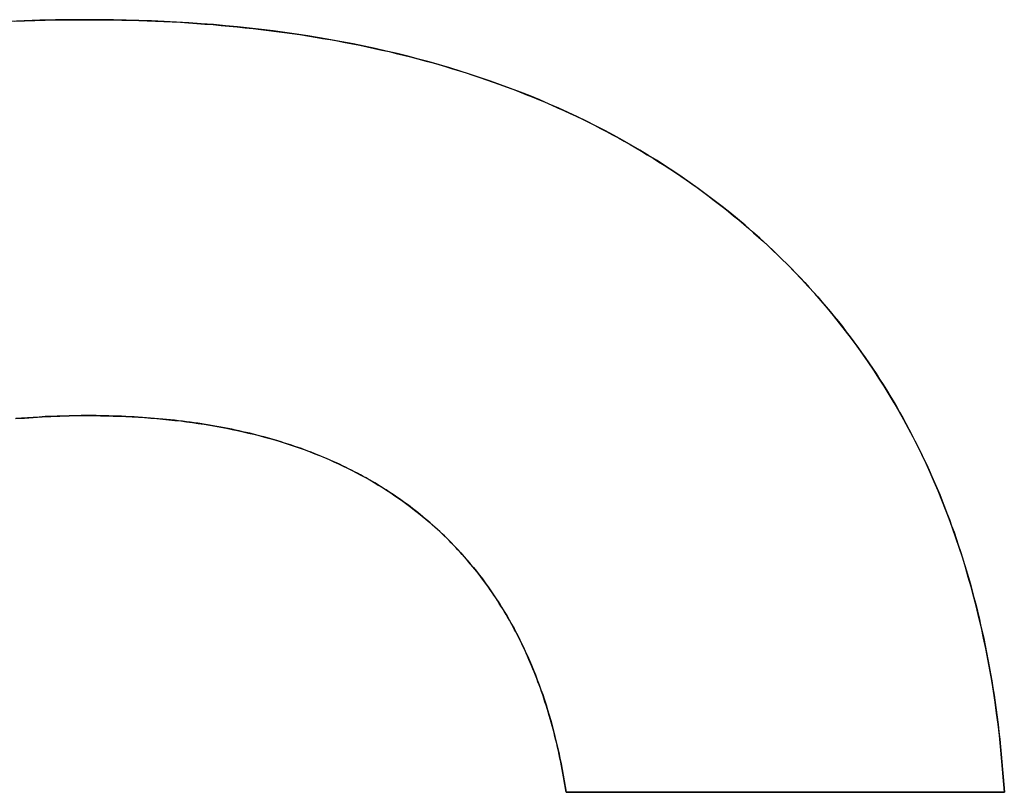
# Model space of a CAD drawing. Extents: x -3.81 to 3.81, y -1.89 to 1.9.
# Tile 145 of 149: x 0.83 to 0.94, y 1.45 to 1.54. Entities that reach past the tile are written whole.
import ezdxf

# ---------------------------------------------------------------- set-up
doc = ezdxf.new("R2010")
doc.units = 0
doc.layers.get('0').update_dxf_attribs({"linetype": 'CONTINUOUS'})

# ---------------------------------------------------------------- blocks, each defined once
blk = doc.blocks.new('*U1')
for p, q in [((0.83498, 1.49594, 4.21), (0.83498, 1.49594, 4.2098)), ((0.83498, 1.49594, 4.21), (0.83498, 1.49594, 4.2098)), ((0.93681, 1.45412, 4.21), (0.88814, 1.45412, 4.21)), ((0.88814, 1.45412, 4.21), (0.88814, 1.45412, 4.2098)), ((0.88814, 1.45412, 4.2098), (0.93681, 1.45412, 4.2098)), ((0.93681, 1.45412, 4.21), (0.93681, 1.45412, 4.2098))]:
    blk.add_line(p, q)
at = {"extrusion": (0, 1, 0)}
for p, q in [((0.93681, 1.45412, 4.21), (0.88814, 1.45412, 4.21)), ((0.88814, 1.45412, 4.21), (0.88814, 1.45412, 4.2098)), ((0.88814, 1.45412, 4.2098), (0.93681, 1.45412, 4.2098)), ((0.93681, 1.45412, 4.21), (0.93681, 1.45412, 4.2098))]:
    blk.add_line(p, q, dxfattribs=at)
for points in [[(0.82684, 1.53974, 4.21), (0.82799, 1.53979, 4.21), (0.82914, 1.53982, 4.21), (0.8303, 1.53986, 4.21), (0.83146, 1.53988, 4.21), (0.83263, 1.5399, 4.21), (0.8338, 1.53991, 4.21), (0.83498, 1.53991, 4.21)], [(0.82684, 1.53974, 4.21), (0.82799, 1.53979, 4.21), (0.82914, 1.53982, 4.21), (0.8303, 1.53986, 4.21), (0.83146, 1.53988, 4.21), (0.83263, 1.5399, 4.21), (0.8338, 1.53991, 4.21), (0.83498, 1.53991, 4.21)], [(0.83498, 1.53991, 4.2098), (0.83321, 1.53991, 4.2098), (0.83145, 1.53988, 4.2098), (0.8297, 1.53984, 4.2098), (0.82797, 1.53979, 4.2098), (0.82625, 1.53971, 4.2098)], [(0.83498, 1.53991, 4.2098), (0.83321, 1.53991, 4.2098), (0.83145, 1.53988, 4.2098), (0.8297, 1.53984, 4.2098), (0.82797, 1.53979, 4.2098), (0.82625, 1.53971, 4.2098)], [(0.83498, 1.53991, 4.21), (0.83594, 1.53991, 4.21), (0.8369, 1.5399, 4.21), (0.83785, 1.53989, 4.21), (0.8388, 1.53987, 4.21), (0.83974, 1.53985, 4.21), (0.84068, 1.53983, 4.21), (0.84161, 1.53979, 4.21), (0.84254, 1.53976, 4.21), (0.84347, 1.53971, 4.21), (0.84439, 1.53967, 4.21), (0.84531, 1.53962, 4.21), (0.84622, 1.53956, 4.21), (0.84713, 1.5395, 4.21), (0.84803, 1.53943, 4.21), (0.84893, 1.53936, 4.21), (0.84983, 1.53928, 4.21), (0.85072, 1.5392, 4.21), (0.85161, 1.53912, 4.21), (0.8525, 1.53902, 4.21), (0.85337, 1.53893, 4.21), (0.85425, 1.53883, 4.21), (0.85512, 1.53872, 4.21), (0.85599, 1.53861, 4.21), (0.85685, 1.53849, 4.21), (0.85771, 1.53837, 4.21), (0.85856, 1.53825, 4.21), (0.85941, 1.53812, 4.21), (0.86026, 1.53798, 4.21), (0.8611, 1.53784, 4.21), (0.86194, 1.5377, 4.21), (0.86277, 1.53755, 4.21), (0.8636, 1.53739, 4.21), (0.86442, 1.53723, 4.21), (0.86525, 1.53707, 4.21), (0.86606, 1.5369, 4.21), (0.86687, 1.53672, 4.21), (0.86768, 1.53654, 4.21), (0.86848, 1.53636, 4.21), (0.86928, 1.53617, 4.21), (0.87008, 1.53597, 4.21), (0.87087, 1.53577, 4.21), (0.87166, 1.53557, 4.21), (0.87244, 1.53536, 4.21), (0.87322, 1.53514, 4.21), (0.87399, 1.53492, 4.21), (0.87476, 1.5347, 4.21), (0.87553, 1.53447, 4.21), (0.87629, 1.53424, 4.21), (0.87704, 1.534, 4.21), (0.8778, 1.53375, 4.21), (0.87855, 1.5335, 4.21), (0.87929, 1.53325, 4.21), (0.88003, 1.53299, 4.21), (0.88077, 1.53273, 4.21), (0.8815, 1.53246, 4.21), (0.88223, 1.53219, 4.21), (0.88295, 1.53191, 4.21), (0.88367, 1.53162, 4.21), (0.88438, 1.53134, 4.21), (0.88509, 1.53104, 4.21), (0.8858, 1.53074, 4.21), (0.8865, 1.53044, 4.21), (0.8872, 1.53013, 4.21), (0.88789, 1.52982, 4.21), (0.88858, 1.5295, 4.21), (0.88927, 1.52918, 4.21), (0.88995, 1.52885, 4.21), (0.89063, 1.52852, 4.21), (0.8913, 1.52818, 4.21), (0.89197, 1.52784, 4.21), (0.89263, 1.52749, 4.21), (0.89329, 1.52714, 4.21), (0.89395, 1.52678, 4.21), (0.8946, 1.52642, 4.21), (0.89525, 1.52605, 4.21), (0.89589, 1.52568, 4.21), (0.89653, 1.5253, 4.21), (0.89716, 1.52492, 4.21), (0.8978, 1.52453, 4.21), (0.89842, 1.52414, 4.21), (0.89904, 1.52375, 4.21), (0.89966, 1.52334, 4.21), (0.90028, 1.52294, 4.21), (0.90088, 1.52253, 4.21), (0.90149, 1.52211, 4.21), (0.90209, 1.52169, 4.21), (0.90269, 1.52126, 4.21), (0.90328, 1.52083, 4.21), (0.90387, 1.52039, 4.21), (0.90445, 1.51995, 4.21), (0.90503, 1.51951, 4.21), (0.90561, 1.51906, 4.21), (0.90618, 1.5186, 4.21), (0.90675, 1.51814, 4.21), (0.90731, 1.51767, 4.21), (0.90787, 1.5172, 4.21), (0.90842, 1.51673, 4.21), (0.90897, 1.51625, 4.21), (0.90951, 1.51577, 4.21), (0.91005, 1.51528, 4.21), (0.91058, 1.51479, 4.21), (0.91111, 1.51429, 4.21), (0.91163, 1.5138, 4.21), (0.91215, 1.51329, 4.21), (0.91266, 1.51279, 4.21), (0.91316, 1.51227, 4.21), (0.91366, 1.51176, 4.21), (0.91416, 1.51124, 4.21), (0.91465, 1.51072, 4.21), (0.91513, 1.51019, 4.21), (0.91561, 1.50966, 4.21), (0.91609, 1.50912, 4.21), (0.91656, 1.50858, 4.21), (0.91702, 1.50804, 4.21), (0.91748, 1.50749, 4.21), (0.91793, 1.50694, 4.21), (0.91838, 1.50639, 4.21), (0.91882, 1.50583, 4.21), (0.91926, 1.50526, 4.21), (0.91969, 1.5047, 4.21), (0.92011, 1.50413, 4.21), (0.92053, 1.50355, 4.21), (0.92095, 1.50297, 4.21), (0.92136, 1.50239, 4.21), (0.92177, 1.5018, 4.21), (0.92217, 1.50121, 4.21), (0.92256, 1.50061, 4.21), (0.92295, 1.50001, 4.21), (0.92334, 1.49941, 4.21), (0.92371, 1.4988, 4.21), (0.92409, 1.49819, 4.21), (0.92446, 1.49757, 4.21), (0.92482, 1.49695, 4.21), (0.92517, 1.49633, 4.21), (0.92553, 1.4957, 4.21), (0.92588, 1.49507, 4.21), (0.92622, 1.49444, 4.21), (0.92655, 1.4938, 4.21), (0.92688, 1.49315, 4.21), (0.92721, 1.4925, 4.21), (0.92753, 1.49185, 4.21), (0.92785, 1.4912, 4.21), (0.92815, 1.49054, 4.21), (0.92846, 1.48987, 4.21), (0.92876, 1.4892, 4.21), (0.92905, 1.48853, 4.21), (0.92934, 1.48786, 4.21), (0.92963, 1.48718, 4.21), (0.9299, 1.48649, 4.21), (0.93018, 1.4858, 4.21), (0.93044, 1.48511, 4.21), (0.93071, 1.48441, 4.21), (0.93096, 1.48371, 4.21), (0.93122, 1.48301, 4.21), (0.93146, 1.4823, 4.21), (0.9317, 1.48159, 4.21), (0.93194, 1.48087, 4.21), (0.93217, 1.48015, 4.21), (0.93239, 1.47943, 4.21), (0.93261, 1.4787, 4.21), (0.93283, 1.47797, 4.21), (0.93304, 1.47723, 4.21), (0.93324, 1.47649, 4.21), (0.93344, 1.47574, 4.21), (0.93363, 1.475, 4.21), (0.93382, 1.47424, 4.21), (0.934, 1.47349, 4.21), (0.93418, 1.47273, 4.21), (0.93436, 1.47196, 4.21), (0.93452, 1.47119, 4.21), (0.93468, 1.47042, 4.21), (0.93484, 1.46964, 4.21), (0.93499, 1.46886, 4.21), (0.93514, 1.46808, 4.21), (0.93528, 1.46729, 4.21), (0.93541, 1.46649, 4.21), (0.93554, 1.4657, 4.21), (0.93567, 1.4649, 4.21), (0.93579, 1.46409, 4.21), (0.9359, 1.46328, 4.21), (0.93601, 1.46247, 4.21), (0.93611, 1.46165, 4.21), (0.93621, 1.46083, 4.21), (0.93631, 1.46001, 4.21), (0.93639, 1.45918, 4.21), (0.93647, 1.45834, 4.21), (0.93655, 1.45751, 4.21), (0.93662, 1.45666, 4.21), (0.93669, 1.45582, 4.21), (0.93675, 1.45497, 4.21), (0.93681, 1.45412, 4.21)], [(0.83498, 1.53991, 4.21), (0.83594, 1.53991, 4.21), (0.8369, 1.5399, 4.21), (0.83785, 1.53989, 4.21), (0.8388, 1.53987, 4.21), (0.83974, 1.53985, 4.21), (0.84068, 1.53983, 4.21), (0.84161, 1.53979, 4.21), (0.84254, 1.53976, 4.21), (0.84347, 1.53971, 4.21), (0.84439, 1.53967, 4.21), (0.84531, 1.53962, 4.21), (0.84622, 1.53956, 4.21), (0.84713, 1.5395, 4.21), (0.84803, 1.53943, 4.21), (0.84893, 1.53936, 4.21), (0.84983, 1.53928, 4.21), (0.85072, 1.5392, 4.21), (0.85161, 1.53912, 4.21), (0.8525, 1.53902, 4.21), (0.85337, 1.53893, 4.21), (0.85425, 1.53883, 4.21), (0.85512, 1.53872, 4.21), (0.85599, 1.53861, 4.21), (0.85685, 1.53849, 4.21), (0.85771, 1.53837, 4.21), (0.85856, 1.53825, 4.21), (0.85941, 1.53812, 4.21), (0.86026, 1.53798, 4.21), (0.8611, 1.53784, 4.21), (0.86194, 1.5377, 4.21), (0.86277, 1.53755, 4.21), (0.8636, 1.53739, 4.21), (0.86442, 1.53723, 4.21), (0.86525, 1.53707, 4.21), (0.86606, 1.5369, 4.21), (0.86687, 1.53672, 4.21), (0.86768, 1.53654, 4.21), (0.86848, 1.53636, 4.21), (0.86928, 1.53617, 4.21), (0.87008, 1.53597, 4.21), (0.87087, 1.53577, 4.21), (0.87166, 1.53557, 4.21), (0.87244, 1.53536, 4.21), (0.87322, 1.53514, 4.21), (0.87399, 1.53492, 4.21), (0.87476, 1.5347, 4.21), (0.87553, 1.53447, 4.21), (0.87629, 1.53424, 4.21), (0.87704, 1.534, 4.21), (0.8778, 1.53375, 4.21), (0.87855, 1.5335, 4.21), (0.87929, 1.53325, 4.21), (0.88003, 1.53299, 4.21), (0.88077, 1.53273, 4.21), (0.8815, 1.53246, 4.21), (0.88223, 1.53219, 4.21), (0.88295, 1.53191, 4.21), (0.88367, 1.53162, 4.21), (0.88438, 1.53134, 4.21), (0.88509, 1.53104, 4.21), (0.8858, 1.53074, 4.21), (0.8865, 1.53044, 4.21), (0.8872, 1.53013, 4.21), (0.88789, 1.52982, 4.21), (0.88858, 1.5295, 4.21), (0.88927, 1.52918, 4.21), (0.88995, 1.52885, 4.21), (0.89063, 1.52852, 4.21), (0.8913, 1.52818, 4.21), (0.89197, 1.52784, 4.21), (0.89263, 1.52749, 4.21), (0.89329, 1.52714, 4.21), (0.89395, 1.52678, 4.21), (0.8946, 1.52642, 4.21), (0.89525, 1.52605, 4.21), (0.89589, 1.52568, 4.21), (0.89653, 1.5253, 4.21), (0.89716, 1.52492, 4.21), (0.8978, 1.52453, 4.21), (0.89842, 1.52414, 4.21), (0.89904, 1.52375, 4.21), (0.89966, 1.52334, 4.21), (0.90028, 1.52294, 4.21), (0.90088, 1.52253, 4.21), (0.90149, 1.52211, 4.21), (0.90209, 1.52169, 4.21), (0.90269, 1.52126, 4.21), (0.90328, 1.52083, 4.21), (0.90387, 1.52039, 4.21), (0.90445, 1.51995, 4.21), (0.90503, 1.51951, 4.21), (0.90561, 1.51906, 4.21), (0.90618, 1.5186, 4.21), (0.90675, 1.51814, 4.21), (0.90731, 1.51767, 4.21), (0.90787, 1.5172, 4.21), (0.90842, 1.51673, 4.21), (0.90897, 1.51625, 4.21), (0.90951, 1.51577, 4.21), (0.91005, 1.51528, 4.21), (0.91058, 1.51479, 4.21), (0.91111, 1.51429, 4.21), (0.91163, 1.5138, 4.21), (0.91215, 1.51329, 4.21), (0.91266, 1.51279, 4.21), (0.91316, 1.51227, 4.21), (0.91366, 1.51176, 4.21), (0.91416, 1.51124, 4.21), (0.91465, 1.51072, 4.21), (0.91513, 1.51019, 4.21), (0.91561, 1.50966, 4.21), (0.91609, 1.50912, 4.21), (0.91656, 1.50858, 4.21), (0.91702, 1.50804, 4.21), (0.91748, 1.50749, 4.21), (0.91793, 1.50694, 4.21), (0.91838, 1.50639, 4.21), (0.91882, 1.50583, 4.21), (0.91926, 1.50526, 4.21), (0.91969, 1.5047, 4.21), (0.92011, 1.50413, 4.21), (0.92053, 1.50355, 4.21), (0.92095, 1.50297, 4.21), (0.92136, 1.50239, 4.21), (0.92177, 1.5018, 4.21), (0.92217, 1.50121, 4.21), (0.92256, 1.50061, 4.21), (0.92295, 1.50001, 4.21), (0.92334, 1.49941, 4.21), (0.92371, 1.4988, 4.21), (0.92409, 1.49819, 4.21), (0.92446, 1.49757, 4.21), (0.92482, 1.49695, 4.21), (0.92517, 1.49633, 4.21), (0.92553, 1.4957, 4.21), (0.92588, 1.49507, 4.21), (0.92622, 1.49444, 4.21), (0.92655, 1.4938, 4.21), (0.92688, 1.49315, 4.21), (0.92721, 1.4925, 4.21), (0.92753, 1.49185, 4.21), (0.92785, 1.4912, 4.21), (0.92815, 1.49054, 4.21), (0.92846, 1.48987, 4.21), (0.92876, 1.4892, 4.21), (0.92905, 1.48853, 4.21), (0.92934, 1.48786, 4.21), (0.92963, 1.48718, 4.21), (0.9299, 1.48649, 4.21), (0.93018, 1.4858, 4.21), (0.93044, 1.48511, 4.21), (0.93071, 1.48441, 4.21), (0.93096, 1.48371, 4.21), (0.93122, 1.48301, 4.21), (0.93146, 1.4823, 4.21), (0.9317, 1.48159, 4.21), (0.93194, 1.48087, 4.21), (0.93217, 1.48015, 4.21), (0.93239, 1.47943, 4.21), (0.93261, 1.4787, 4.21), (0.93283, 1.47797, 4.21), (0.93304, 1.47723, 4.21), (0.93324, 1.47649, 4.21), (0.93344, 1.47574, 4.21), (0.93363, 1.475, 4.21), (0.93382, 1.47424, 4.21), (0.934, 1.47349, 4.21), (0.93418, 1.47273, 4.21), (0.93436, 1.47196, 4.21), (0.93452, 1.47119, 4.21), (0.93468, 1.47042, 4.21), (0.93484, 1.46964, 4.21), (0.93499, 1.46886, 4.21), (0.93514, 1.46808, 4.21), (0.93528, 1.46729, 4.21), (0.93541, 1.46649, 4.21), (0.93554, 1.4657, 4.21), (0.93567, 1.4649, 4.21), (0.93579, 1.46409, 4.21), (0.9359, 1.46328, 4.21), (0.93601, 1.46247, 4.21), (0.93611, 1.46165, 4.21), (0.93621, 1.46083, 4.21), (0.93631, 1.46001, 4.21), (0.93639, 1.45918, 4.21), (0.93647, 1.45834, 4.21), (0.93655, 1.45751, 4.21), (0.93662, 1.45666, 4.21), (0.93669, 1.45582, 4.21), (0.93675, 1.45497, 4.21), (0.93681, 1.45412, 4.21)], [(0.93681, 1.45412, 4.2098), (0.93672, 1.4554, 4.2098), (0.93662, 1.45667, 4.2098), (0.93651, 1.45793, 4.2098), (0.93639, 1.45919, 4.2098), (0.93626, 1.46043, 4.2098), (0.93611, 1.46167, 4.2098), (0.93595, 1.4629, 4.2098), (0.93578, 1.46412, 4.2098), (0.9356, 1.46533, 4.2098), (0.93541, 1.46653, 4.2098), (0.9352, 1.46772, 4.2098), (0.93498, 1.4689, 4.2098), (0.93476, 1.47007, 4.2098), (0.93451, 1.47123, 4.2098), (0.93426, 1.47239, 4.2098), (0.93399, 1.47353, 4.2098), (0.93372, 1.47467, 4.2098), (0.93343, 1.4758, 4.2098), (0.93312, 1.47692, 4.2098), (0.93281, 1.47802, 4.2098), (0.93249, 1.47912, 4.2098), (0.93215, 1.48021, 4.2098), (0.9318, 1.4813, 4.2098), (0.93144, 1.48237, 4.2098), (0.93107, 1.48343, 4.2098), (0.93068, 1.48449, 4.2098), (0.93028, 1.48553, 4.2098), (0.92987, 1.48657, 4.2098), (0.92945, 1.48759, 4.2098), (0.92902, 1.48861, 4.2098), (0.92857, 1.48962, 4.2098), (0.92812, 1.49062, 4.2098), (0.92765, 1.49161, 4.2098), (0.92717, 1.49259, 4.2098), (0.92667, 1.49356, 4.2098), (0.92617, 1.49453, 4.2098), (0.92565, 1.49548, 4.2098), (0.92512, 1.49642, 4.2098), (0.92458, 1.49736, 4.2098), (0.92403, 1.49829, 4.2098), (0.92346, 1.4992, 4.2098), (0.92289, 1.50011, 4.2098), (0.9223, 1.50101, 4.2098), (0.9217, 1.5019, 4.2098), (0.92108, 1.50278, 4.2098), (0.92046, 1.50366, 4.2098), (0.91982, 1.50452, 4.2098), (0.91917, 1.50537, 4.2098), (0.91851, 1.50622, 4.2098), (0.91784, 1.50705, 4.2098), (0.91716, 1.50788, 4.2098), (0.91646, 1.5087, 4.2098), (0.91575, 1.5095, 4.2098), (0.91503, 1.5103, 4.2098), (0.9143, 1.51109, 4.2098), (0.91355, 1.51187, 4.2098), (0.9128, 1.51264, 4.2098), (0.91203, 1.51341, 4.2098), (0.91125, 1.51416, 4.2098), (0.91046, 1.51491, 4.2098), (0.90965, 1.51564, 4.2098), (0.90883, 1.51637, 4.2098), (0.90801, 1.51708, 4.2098), (0.90717, 1.51779, 4.2098), (0.90632, 1.51849, 4.2098), (0.90546, 1.51917, 4.2098), (0.90459, 1.51985, 4.2098), (0.90371, 1.52051, 4.2098), (0.90282, 1.52116, 4.2098), (0.90192, 1.5218, 4.2098), (0.90102, 1.52243, 4.2098), (0.9001, 1.52305, 4.2098), (0.89917, 1.52366, 4.2098), (0.89824, 1.52426, 4.2098), (0.89729, 1.52484, 4.2098), (0.89634, 1.52542, 4.2098), (0.89538, 1.52598, 4.2098), (0.8944, 1.52653, 4.2098), (0.89342, 1.52707, 4.2098), (0.89243, 1.5276, 4.2098), (0.89142, 1.52812, 4.2098), (0.89041, 1.52863, 4.2098), (0.88939, 1.52912, 4.2098), (0.88836, 1.52961, 4.2098), (0.88732, 1.53008, 4.2098), (0.88627, 1.53054, 4.2098), (0.88521, 1.531, 4.2098), (0.88414, 1.53144, 4.2098), (0.88306, 1.53187, 4.2098), (0.88197, 1.53228, 4.2098), (0.88087, 1.53269, 4.2098), (0.87976, 1.53309, 4.2098), (0.87865, 1.53347, 4.2098), (0.87752, 1.53384, 4.2098), (0.87638, 1.53421, 4.2098), (0.87524, 1.53456, 4.2098), (0.87408, 1.5349, 4.2098), (0.87292, 1.53523, 4.2098), (0.87174, 1.53554, 4.2098), (0.87056, 1.53585, 4.2098), (0.86937, 1.53615, 4.2098), (0.86816, 1.53643, 4.2098), (0.86695, 1.5367, 4.2098), (0.86573, 1.53697, 4.2098), (0.8645, 1.53722, 4.2098), (0.86325, 1.53746, 4.2098), (0.862, 1.53768, 4.2098), (0.86074, 1.5379, 4.2098), (0.85947, 1.53811, 4.2098), (0.85819, 1.5383, 4.2098), (0.85691, 1.53849, 4.2098), (0.85561, 1.53866, 4.2098), (0.8543, 1.53882, 4.2098), (0.85298, 1.53897, 4.2098), (0.85165, 1.53911, 4.2098), (0.85032, 1.53924, 4.2098), (0.84897, 1.53936, 4.2098), (0.84762, 1.53946, 4.2098), (0.84625, 1.53956, 4.2098), (0.84488, 1.53964, 4.2098), (0.84349, 1.53971, 4.2098), (0.8421, 1.53977, 4.2098), (0.84069, 1.53982, 4.2098), (0.83928, 1.53986, 4.2098), (0.83786, 1.53989, 4.2098), (0.83642, 1.53991, 4.2098), (0.83498, 1.53991, 4.2098)], [(0.93681, 1.45412, 4.2098), (0.93672, 1.4554, 4.2098), (0.93662, 1.45667, 4.2098), (0.93651, 1.45793, 4.2098), (0.93639, 1.45919, 4.2098), (0.93626, 1.46043, 4.2098), (0.93611, 1.46167, 4.2098), (0.93595, 1.4629, 4.2098), (0.93578, 1.46412, 4.2098), (0.9356, 1.46533, 4.2098), (0.93541, 1.46653, 4.2098), (0.9352, 1.46772, 4.2098), (0.93498, 1.4689, 4.2098), (0.93476, 1.47007, 4.2098), (0.93451, 1.47123, 4.2098), (0.93426, 1.47239, 4.2098), (0.93399, 1.47353, 4.2098), (0.93372, 1.47467, 4.2098), (0.93343, 1.4758, 4.2098), (0.93312, 1.47692, 4.2098), (0.93281, 1.47802, 4.2098), (0.93249, 1.47912, 4.2098), (0.93215, 1.48021, 4.2098), (0.9318, 1.4813, 4.2098), (0.93144, 1.48237, 4.2098), (0.93107, 1.48343, 4.2098), (0.93068, 1.48449, 4.2098), (0.93028, 1.48553, 4.2098), (0.92987, 1.48657, 4.2098), (0.92945, 1.48759, 4.2098), (0.92902, 1.48861, 4.2098), (0.92857, 1.48962, 4.2098), (0.92812, 1.49062, 4.2098), (0.92765, 1.49161, 4.2098), (0.92717, 1.49259, 4.2098), (0.92667, 1.49356, 4.2098), (0.92617, 1.49453, 4.2098), (0.92565, 1.49548, 4.2098), (0.92512, 1.49642, 4.2098), (0.92458, 1.49736, 4.2098), (0.92403, 1.49829, 4.2098), (0.92346, 1.4992, 4.2098), (0.92289, 1.50011, 4.2098), (0.9223, 1.50101, 4.2098), (0.9217, 1.5019, 4.2098), (0.92108, 1.50278, 4.2098), (0.92046, 1.50366, 4.2098), (0.91982, 1.50452, 4.2098), (0.91917, 1.50537, 4.2098), (0.91851, 1.50622, 4.2098), (0.91784, 1.50705, 4.2098), (0.91716, 1.50788, 4.2098), (0.91646, 1.5087, 4.2098), (0.91575, 1.5095, 4.2098), (0.91503, 1.5103, 4.2098), (0.9143, 1.51109, 4.2098), (0.91355, 1.51187, 4.2098), (0.9128, 1.51264, 4.2098), (0.91203, 1.51341, 4.2098), (0.91125, 1.51416, 4.2098), (0.91046, 1.51491, 4.2098), (0.90965, 1.51564, 4.2098), (0.90883, 1.51637, 4.2098), (0.90801, 1.51708, 4.2098), (0.90717, 1.51779, 4.2098), (0.90632, 1.51849, 4.2098), (0.90546, 1.51917, 4.2098), (0.90459, 1.51985, 4.2098), (0.90371, 1.52051, 4.2098), (0.90282, 1.52116, 4.2098), (0.90192, 1.5218, 4.2098), (0.90102, 1.52243, 4.2098), (0.9001, 1.52305, 4.2098), (0.89917, 1.52366, 4.2098), (0.89824, 1.52426, 4.2098), (0.89729, 1.52484, 4.2098), (0.89634, 1.52542, 4.2098), (0.89538, 1.52598, 4.2098), (0.8944, 1.52653, 4.2098), (0.89342, 1.52707, 4.2098), (0.89243, 1.5276, 4.2098), (0.89142, 1.52812, 4.2098), (0.89041, 1.52863, 4.2098), (0.88939, 1.52912, 4.2098), (0.88836, 1.52961, 4.2098), (0.88732, 1.53008, 4.2098), (0.88627, 1.53054, 4.2098), (0.88521, 1.531, 4.2098), (0.88414, 1.53144, 4.2098), (0.88306, 1.53187, 4.2098), (0.88197, 1.53228, 4.2098), (0.88087, 1.53269, 4.2098), (0.87976, 1.53309, 4.2098), (0.87865, 1.53347, 4.2098), (0.87752, 1.53384, 4.2098), (0.87638, 1.53421, 4.2098), (0.87524, 1.53456, 4.2098), (0.87408, 1.5349, 4.2098), (0.87292, 1.53523, 4.2098), (0.87174, 1.53554, 4.2098), (0.87056, 1.53585, 4.2098), (0.86937, 1.53615, 4.2098), (0.86816, 1.53643, 4.2098), (0.86695, 1.5367, 4.2098), (0.86573, 1.53697, 4.2098), (0.8645, 1.53722, 4.2098), (0.86325, 1.53746, 4.2098), (0.862, 1.53768, 4.2098), (0.86074, 1.5379, 4.2098), (0.85947, 1.53811, 4.2098), (0.85819, 1.5383, 4.2098), (0.85691, 1.53849, 4.2098), (0.85561, 1.53866, 4.2098), (0.8543, 1.53882, 4.2098), (0.85298, 1.53897, 4.2098), (0.85165, 1.53911, 4.2098), (0.85032, 1.53924, 4.2098), (0.84897, 1.53936, 4.2098), (0.84762, 1.53946, 4.2098), (0.84625, 1.53956, 4.2098), (0.84488, 1.53964, 4.2098), (0.84349, 1.53971, 4.2098), (0.8421, 1.53977, 4.2098), (0.84069, 1.53982, 4.2098), (0.83928, 1.53986, 4.2098), (0.83786, 1.53989, 4.2098), (0.83642, 1.53991, 4.2098), (0.83498, 1.53991, 4.2098)], [(0.83498, 1.49594, 4.21), (0.8343, 1.49594, 4.21), (0.83362, 1.49593, 4.21), (0.83295, 1.49592, 4.21), (0.83228, 1.4959, 4.21), (0.83161, 1.49588, 4.21), (0.83094, 1.49586, 4.21), (0.83028, 1.49583, 4.21), (0.82962, 1.49579, 4.21), (0.82897, 1.49575, 4.21), (0.82832, 1.49571, 4.21), (0.82767, 1.49566, 4.21), (0.82703, 1.49561, 4.21)], [(0.83498, 1.49594, 4.21), (0.8343, 1.49594, 4.21), (0.83362, 1.49593, 4.21), (0.83295, 1.49592, 4.21), (0.83228, 1.4959, 4.21), (0.83161, 1.49588, 4.21), (0.83094, 1.49586, 4.21), (0.83028, 1.49583, 4.21), (0.82962, 1.49579, 4.21), (0.82897, 1.49575, 4.21), (0.82832, 1.49571, 4.21), (0.82767, 1.49566, 4.21), (0.82703, 1.49561, 4.21)], [(0.82701, 1.49561, 4.2098), (0.82798, 1.49568, 4.2098), (0.82895, 1.49575, 4.2098), (0.82994, 1.49581, 4.2098), (0.83093, 1.49586, 4.2098), (0.83193, 1.49589, 4.2098), (0.83294, 1.49592, 4.2098), (0.83396, 1.49594, 4.2098), (0.83498, 1.49594, 4.2098)], [(0.82701, 1.49561, 4.2098), (0.82798, 1.49568, 4.2098), (0.82895, 1.49575, 4.2098), (0.82994, 1.49581, 4.2098), (0.83093, 1.49586, 4.2098), (0.83193, 1.49589, 4.2098), (0.83294, 1.49592, 4.2098), (0.83396, 1.49594, 4.2098), (0.83498, 1.49594, 4.2098)], [(0.88814, 1.45412, 4.21), (0.88808, 1.45454, 4.21), (0.88801, 1.45497, 4.21), (0.88794, 1.4554, 4.21), (0.88786, 1.45582, 4.21), (0.88779, 1.45624, 4.21), (0.88771, 1.45666, 4.21), (0.88763, 1.45707, 4.21), (0.88755, 1.45748, 4.21), (0.88746, 1.4579, 4.21), (0.88737, 1.45831, 4.21), (0.88728, 1.45871, 4.21), (0.88719, 1.45912, 4.21), (0.8871, 1.45952, 4.21), (0.887, 1.45992, 4.21), (0.8869, 1.46032, 4.21), (0.8868, 1.46072, 4.21), (0.8867, 1.46111, 4.21), (0.8866, 1.4615, 4.21), (0.88649, 1.46189, 4.21), (0.88638, 1.46228, 4.21), (0.88627, 1.46266, 4.21), (0.88615, 1.46305, 4.21), (0.88604, 1.46343, 4.21), (0.88592, 1.46381, 4.21), (0.88579, 1.46418, 4.21), (0.88567, 1.46456, 4.21), (0.88555, 1.46493, 4.21), (0.88542, 1.4653, 4.21), (0.88529, 1.46567, 4.21), (0.88516, 1.46604, 4.21), (0.88502, 1.4664, 4.21), (0.88488, 1.46676, 4.21), (0.88474, 1.46712, 4.21), (0.8846, 1.46748, 4.21), (0.88446, 1.46783, 4.21), (0.88431, 1.46819, 4.21), (0.88416, 1.46854, 4.21), (0.88401, 1.46888, 4.21), (0.88386, 1.46923, 4.21), (0.88371, 1.46958, 4.21), (0.88355, 1.46992, 4.21), (0.88339, 1.47026, 4.21), (0.88323, 1.47059, 4.21), (0.88306, 1.47093, 4.21), (0.88289, 1.47126, 4.21), (0.88273, 1.4716, 4.21), (0.88255, 1.47192, 4.21), (0.88238, 1.47225, 4.21), (0.88221, 1.47258, 4.21), (0.88203, 1.4729, 4.21), (0.88185, 1.47322, 4.21), (0.88167, 1.47354, 4.21), (0.88148, 1.47385, 4.21), (0.88129, 1.47417, 4.21), (0.88111, 1.47448, 4.21), (0.88091, 1.47479, 4.21), (0.88072, 1.4751, 4.21), (0.88052, 1.4754, 4.21), (0.88033, 1.47571, 4.21), (0.88012, 1.47601, 4.21), (0.87992, 1.4763, 4.21), (0.87972, 1.4766, 4.21), (0.87951, 1.4769, 4.21), (0.8793, 1.47719, 4.21), (0.87909, 1.47748, 4.21), (0.87887, 1.47777, 4.21), (0.87866, 1.47805, 4.21), (0.87844, 1.47834, 4.21), (0.87822, 1.47862, 4.21), (0.87799, 1.4789, 4.21), (0.87777, 1.47917, 4.21), (0.87754, 1.47945, 4.21), (0.87731, 1.47972, 4.21), (0.87708, 1.47999, 4.21), (0.87684, 1.48026, 4.21), (0.8766, 1.48053, 4.21), (0.87637, 1.48079, 4.21), (0.87612, 1.48105, 4.21), (0.87588, 1.48131, 4.21), (0.87563, 1.48157, 4.21), (0.87539, 1.48183, 4.21), (0.87514, 1.48208, 4.21), (0.87488, 1.48233, 4.21), (0.87463, 1.48258, 4.21), (0.87437, 1.48283, 4.21), (0.87411, 1.48307, 4.21), (0.87385, 1.48331, 4.21), (0.87358, 1.48355, 4.21), (0.87332, 1.48379, 4.21), (0.87305, 1.48403, 4.21), (0.87278, 1.48426, 4.21), (0.8725, 1.48449, 4.21), (0.87223, 1.48472, 4.21), (0.87195, 1.48495, 4.21), (0.87167, 1.48518, 4.21), (0.87139, 1.4854, 4.21), (0.8711, 1.48562, 4.21), (0.87082, 1.48584, 4.21), (0.87053, 1.48606, 4.21), (0.87024, 1.48627, 4.21), (0.86994, 1.48648, 4.21), (0.86965, 1.48669, 4.21), (0.86935, 1.4869, 4.21), (0.86905, 1.4871, 4.21), (0.86875, 1.4873, 4.21), (0.86845, 1.4875, 4.21), (0.86814, 1.4877, 4.21), (0.86784, 1.48789, 4.21), (0.86753, 1.48809, 4.21), (0.86721, 1.48828, 4.21), (0.8669, 1.48847, 4.21), (0.86658, 1.48865, 4.21), (0.86627, 1.48883, 4.21), (0.86595, 1.48902, 4.21), (0.86562, 1.48919, 4.21), (0.8653, 1.48937, 4.21), (0.86497, 1.48954, 4.21), (0.86464, 1.48972, 4.21), (0.86431, 1.48989, 4.21), (0.86398, 1.49005, 4.21), (0.86365, 1.49022, 4.21), (0.86331, 1.49038, 4.21), (0.86297, 1.49054, 4.21), (0.86263, 1.4907, 4.21), (0.86228, 1.49085, 4.21), (0.86194, 1.49101, 4.21), (0.86159, 1.49116, 4.21), (0.86124, 1.4913, 4.21), (0.86089, 1.49145, 4.21), (0.86054, 1.49159, 4.21), (0.86018, 1.49174, 4.21), (0.85982, 1.49187, 4.21), (0.85946, 1.49201, 4.21), (0.8591, 1.49215, 4.21), (0.85874, 1.49228, 4.21), (0.85837, 1.49241, 4.21), (0.858, 1.49253, 4.21), (0.85763, 1.49266, 4.21), (0.85726, 1.49278, 4.21), (0.85688, 1.4929, 4.21), (0.85651, 1.49302, 4.21), (0.85613, 1.49314, 4.21), (0.85575, 1.49325, 4.21), (0.85536, 1.49336, 4.21), (0.85498, 1.49347, 4.21), (0.85459, 1.49358, 4.21), (0.8542, 1.49368, 4.21), (0.85381, 1.49378, 4.21), (0.85342, 1.49388, 4.21), (0.85302, 1.49398, 4.21), (0.85262, 1.49407, 4.21), (0.85222, 1.49416, 4.21), (0.85182, 1.49425, 4.21), (0.85142, 1.49434, 4.21), (0.85101, 1.49443, 4.21), (0.8506, 1.49451, 4.21), (0.85019, 1.49459, 4.21), (0.84978, 1.49467, 4.21), (0.84936, 1.49474, 4.21), (0.84895, 1.49482, 4.21), (0.84853, 1.49489, 4.21), (0.84811, 1.49496, 4.21), (0.84768, 1.49502, 4.21), (0.84726, 1.49509, 4.21), (0.84683, 1.49515, 4.21), (0.8464, 1.49521, 4.21), (0.84597, 1.49527, 4.21), (0.84554, 1.49532, 4.21), (0.8451, 1.49537, 4.21), (0.84466, 1.49543, 4.21), (0.84422, 1.49547, 4.21), (0.84378, 1.49552, 4.21), (0.84334, 1.49556, 4.21), (0.84289, 1.4956, 4.21), (0.84244, 1.49564, 4.21), (0.84199, 1.49568, 4.21), (0.84154, 1.49571, 4.21), (0.84108, 1.49574, 4.21), (0.84063, 1.49577, 4.21), (0.84017, 1.4958, 4.21), (0.83971, 1.49582, 4.21), (0.83924, 1.49585, 4.21), (0.83878, 1.49587, 4.21), (0.83831, 1.49588, 4.21), (0.83784, 1.4959, 4.21), (0.83737, 1.49591, 4.21), (0.8369, 1.49592, 4.21), (0.83642, 1.49593, 4.21), (0.83594, 1.49594, 4.21), (0.83547, 1.49594, 4.21), (0.83498, 1.49594, 4.21)], [(0.88814, 1.45412, 4.21), (0.88808, 1.45454, 4.21), (0.88801, 1.45497, 4.21), (0.88794, 1.4554, 4.21), (0.88786, 1.45582, 4.21), (0.88779, 1.45624, 4.21), (0.88771, 1.45666, 4.21), (0.88763, 1.45707, 4.21), (0.88755, 1.45748, 4.21), (0.88746, 1.4579, 4.21), (0.88737, 1.45831, 4.21), (0.88728, 1.45871, 4.21), (0.88719, 1.45912, 4.21), (0.8871, 1.45952, 4.21), (0.887, 1.45992, 4.21), (0.8869, 1.46032, 4.21), (0.8868, 1.46072, 4.21), (0.8867, 1.46111, 4.21), (0.8866, 1.4615, 4.21), (0.88649, 1.46189, 4.21), (0.88638, 1.46228, 4.21), (0.88627, 1.46266, 4.21), (0.88615, 1.46305, 4.21), (0.88604, 1.46343, 4.21), (0.88592, 1.46381, 4.21), (0.88579, 1.46418, 4.21), (0.88567, 1.46456, 4.21), (0.88555, 1.46493, 4.21), (0.88542, 1.4653, 4.21), (0.88529, 1.46567, 4.21), (0.88516, 1.46604, 4.21), (0.88502, 1.4664, 4.21), (0.88488, 1.46676, 4.21), (0.88474, 1.46712, 4.21), (0.8846, 1.46748, 4.21), (0.88446, 1.46783, 4.21), (0.88431, 1.46819, 4.21), (0.88416, 1.46854, 4.21), (0.88401, 1.46888, 4.21), (0.88386, 1.46923, 4.21), (0.88371, 1.46958, 4.21), (0.88355, 1.46992, 4.21), (0.88339, 1.47026, 4.21), (0.88323, 1.47059, 4.21), (0.88306, 1.47093, 4.21), (0.88289, 1.47126, 4.21), (0.88273, 1.4716, 4.21), (0.88255, 1.47192, 4.21), (0.88238, 1.47225, 4.21), (0.88221, 1.47258, 4.21), (0.88203, 1.4729, 4.21), (0.88185, 1.47322, 4.21), (0.88167, 1.47354, 4.21), (0.88148, 1.47385, 4.21), (0.88129, 1.47417, 4.21), (0.88111, 1.47448, 4.21), (0.88091, 1.47479, 4.21), (0.88072, 1.4751, 4.21), (0.88052, 1.4754, 4.21), (0.88033, 1.47571, 4.21), (0.88012, 1.47601, 4.21), (0.87992, 1.4763, 4.21), (0.87972, 1.4766, 4.21), (0.87951, 1.4769, 4.21), (0.8793, 1.47719, 4.21), (0.87909, 1.47748, 4.21), (0.87887, 1.47777, 4.21), (0.87866, 1.47805, 4.21), (0.87844, 1.47834, 4.21), (0.87822, 1.47862, 4.21), (0.87799, 1.4789, 4.21), (0.87777, 1.47917, 4.21), (0.87754, 1.47945, 4.21), (0.87731, 1.47972, 4.21), (0.87708, 1.47999, 4.21), (0.87684, 1.48026, 4.21), (0.8766, 1.48053, 4.21), (0.87637, 1.48079, 4.21), (0.87612, 1.48105, 4.21), (0.87588, 1.48131, 4.21), (0.87563, 1.48157, 4.21), (0.87539, 1.48183, 4.21), (0.87514, 1.48208, 4.21), (0.87488, 1.48233, 4.21), (0.87463, 1.48258, 4.21), (0.87437, 1.48283, 4.21), (0.87411, 1.48307, 4.21), (0.87385, 1.48331, 4.21), (0.87358, 1.48355, 4.21), (0.87332, 1.48379, 4.21), (0.87305, 1.48403, 4.21), (0.87278, 1.48426, 4.21), (0.8725, 1.48449, 4.21), (0.87223, 1.48472, 4.21), (0.87195, 1.48495, 4.21), (0.87167, 1.48518, 4.21), (0.87139, 1.4854, 4.21), (0.8711, 1.48562, 4.21), (0.87082, 1.48584, 4.21), (0.87053, 1.48606, 4.21), (0.87024, 1.48627, 4.21), (0.86994, 1.48648, 4.21), (0.86965, 1.48669, 4.21), (0.86935, 1.4869, 4.21), (0.86905, 1.4871, 4.21), (0.86875, 1.4873, 4.21), (0.86845, 1.4875, 4.21), (0.86814, 1.4877, 4.21), (0.86784, 1.48789, 4.21), (0.86753, 1.48809, 4.21), (0.86721, 1.48828, 4.21), (0.8669, 1.48847, 4.21), (0.86658, 1.48865, 4.21), (0.86627, 1.48883, 4.21), (0.86595, 1.48902, 4.21), (0.86562, 1.48919, 4.21), (0.8653, 1.48937, 4.21), (0.86497, 1.48954, 4.21), (0.86464, 1.48972, 4.21), (0.86431, 1.48989, 4.21), (0.86398, 1.49005, 4.21), (0.86365, 1.49022, 4.21), (0.86331, 1.49038, 4.21), (0.86297, 1.49054, 4.21), (0.86263, 1.4907, 4.21), (0.86228, 1.49085, 4.21), (0.86194, 1.49101, 4.21), (0.86159, 1.49116, 4.21), (0.86124, 1.4913, 4.21), (0.86089, 1.49145, 4.21), (0.86054, 1.49159, 4.21), (0.86018, 1.49174, 4.21), (0.85982, 1.49187, 4.21), (0.85946, 1.49201, 4.21), (0.8591, 1.49215, 4.21), (0.85874, 1.49228, 4.21), (0.85837, 1.49241, 4.21), (0.858, 1.49253, 4.21), (0.85763, 1.49266, 4.21), (0.85726, 1.49278, 4.21), (0.85688, 1.4929, 4.21), (0.85651, 1.49302, 4.21), (0.85613, 1.49314, 4.21), (0.85575, 1.49325, 4.21), (0.85536, 1.49336, 4.21), (0.85498, 1.49347, 4.21), (0.85459, 1.49358, 4.21), (0.8542, 1.49368, 4.21), (0.85381, 1.49378, 4.21), (0.85342, 1.49388, 4.21), (0.85302, 1.49398, 4.21), (0.85262, 1.49407, 4.21), (0.85222, 1.49416, 4.21), (0.85182, 1.49425, 4.21), (0.85142, 1.49434, 4.21), (0.85101, 1.49443, 4.21), (0.8506, 1.49451, 4.21), (0.85019, 1.49459, 4.21), (0.84978, 1.49467, 4.21), (0.84936, 1.49474, 4.21), (0.84895, 1.49482, 4.21), (0.84853, 1.49489, 4.21), (0.84811, 1.49496, 4.21), (0.84768, 1.49502, 4.21), (0.84726, 1.49509, 4.21), (0.84683, 1.49515, 4.21), (0.8464, 1.49521, 4.21), (0.84597, 1.49527, 4.21), (0.84554, 1.49532, 4.21), (0.8451, 1.49537, 4.21), (0.84466, 1.49543, 4.21), (0.84422, 1.49547, 4.21), (0.84378, 1.49552, 4.21), (0.84334, 1.49556, 4.21), (0.84289, 1.4956, 4.21), (0.84244, 1.49564, 4.21), (0.84199, 1.49568, 4.21), (0.84154, 1.49571, 4.21), (0.84108, 1.49574, 4.21), (0.84063, 1.49577, 4.21), (0.84017, 1.4958, 4.21), (0.83971, 1.49582, 4.21), (0.83924, 1.49585, 4.21), (0.83878, 1.49587, 4.21), (0.83831, 1.49588, 4.21), (0.83784, 1.4959, 4.21), (0.83737, 1.49591, 4.21), (0.8369, 1.49592, 4.21), (0.83642, 1.49593, 4.21), (0.83594, 1.49594, 4.21), (0.83547, 1.49594, 4.21), (0.83498, 1.49594, 4.21)], [(0.83498, 1.49594, 4.2098), (0.83571, 1.49594, 4.2098), (0.83643, 1.49593, 4.2098), (0.83714, 1.49592, 4.2098), (0.83785, 1.4959, 4.2098), (0.83856, 1.49587, 4.2098), (0.83925, 1.49585, 4.2098), (0.83995, 1.49581, 4.2098), (0.84064, 1.49577, 4.2098), (0.84133, 1.49573, 4.2098), (0.84201, 1.49568, 4.2098), (0.84269, 1.49562, 4.2098), (0.84336, 1.49556, 4.2098), (0.84402, 1.49549, 4.2098), (0.84469, 1.49542, 4.2098), (0.84534, 1.49535, 4.2098), (0.846, 1.49526, 4.2098), (0.84664, 1.49518, 4.2098), (0.84729, 1.49508, 4.2098), (0.84793, 1.49499, 4.2098), (0.84856, 1.49488, 4.2098), (0.84919, 1.49478, 4.2098), (0.84981, 1.49466, 4.2098), (0.85043, 1.49454, 4.2098), (0.85105, 1.49442, 4.2098), (0.85166, 1.49429, 4.2098), (0.85226, 1.49415, 4.2098), (0.85286, 1.49401, 4.2098), (0.85346, 1.49387, 4.2098), (0.85405, 1.49372, 4.2098), (0.85464, 1.49356, 4.2098), (0.85522, 1.4934, 4.2098), (0.85579, 1.49324, 4.2098), (0.85637, 1.49306, 4.2098), (0.85693, 1.49289, 4.2098), (0.8575, 1.4927, 4.2098), (0.85805, 1.49252, 4.2098), (0.85861, 1.49232, 4.2098), (0.85916, 1.49213, 4.2098), (0.8597, 1.49192, 4.2098), (0.86024, 1.49171, 4.2098), (0.86077, 1.4915, 4.2098), (0.8613, 1.49128, 4.2098), (0.86182, 1.49106, 4.2098), (0.86234, 1.49083, 4.2098), (0.86286, 1.49059, 4.2098), (0.86337, 1.49035, 4.2098), (0.86387, 1.4901, 4.2098), (0.86438, 1.48985, 4.2098), (0.86487, 1.4896, 4.2098), (0.86536, 1.48934, 4.2098), (0.86585, 1.48907, 4.2098), (0.86633, 1.4888, 4.2098), (0.86681, 1.48852, 4.2098), (0.86728, 1.48824, 4.2098), (0.86775, 1.48795, 4.2098), (0.86821, 1.48766, 4.2098), (0.86867, 1.48736, 4.2098), (0.86912, 1.48705, 4.2098), (0.86957, 1.48674, 4.2098), (0.87001, 1.48643, 4.2098), (0.87045, 1.48611, 4.2098), (0.87089, 1.48579, 4.2098), (0.87132, 1.48546, 4.2098), (0.87174, 1.48512, 4.2098), (0.87216, 1.48478, 4.2098), (0.87258, 1.48443, 4.2098), (0.87299, 1.48408, 4.2098), (0.87339, 1.48373, 4.2098), (0.87379, 1.48337, 4.2098), (0.87418, 1.483, 4.2098), (0.87457, 1.48263, 4.2098), (0.87496, 1.48226, 4.2098), (0.87533, 1.48188, 4.2098), (0.87571, 1.4815, 4.2098), (0.87608, 1.48111, 4.2098), (0.87644, 1.48071, 4.2098), (0.8768, 1.48031, 4.2098), (0.87715, 1.47991, 4.2098), (0.8775, 1.4795, 4.2098), (0.87784, 1.47909, 4.2098), (0.87818, 1.47867, 4.2098), (0.87851, 1.47824, 4.2098), (0.87884, 1.47782, 4.2098), (0.87916, 1.47738, 4.2098), (0.87947, 1.47694, 4.2098), (0.87979, 1.4765, 4.2098), (0.88009, 1.47605, 4.2098), (0.88039, 1.4756, 4.2098), (0.88069, 1.47514, 4.2098), (0.88098, 1.47468, 4.2098), (0.88127, 1.47421, 4.2098), (0.88155, 1.47374, 4.2098), (0.88182, 1.47326, 4.2098), (0.88209, 1.47278, 4.2098), (0.88236, 1.47229, 4.2098), (0.88262, 1.4718, 4.2098), (0.88288, 1.4713, 4.2098), (0.88313, 1.4708, 4.2098), (0.88337, 1.47029, 4.2098), (0.88361, 1.46978, 4.2098), (0.88384, 1.46927, 4.2098), (0.88407, 1.46874, 4.2098), (0.8843, 1.46822, 4.2098), (0.88452, 1.46769, 4.2098), (0.88473, 1.46715, 4.2098), (0.88494, 1.46661, 4.2098), (0.88514, 1.46606, 4.2098), (0.88534, 1.46551, 4.2098), (0.88554, 1.46496, 4.2098), (0.88573, 1.4644, 4.2098), (0.88591, 1.46383, 4.2098), (0.88609, 1.46326, 4.2098), (0.88626, 1.46269, 4.2098), (0.88643, 1.4621, 4.2098), (0.88659, 1.46152, 4.2098), (0.88675, 1.46093, 4.2098), (0.8869, 1.46033, 4.2098), (0.88705, 1.45973, 4.2098), (0.88719, 1.45913, 4.2098), (0.88733, 1.45852, 4.2098), (0.88746, 1.45791, 4.2098), (0.88759, 1.45729, 4.2098), (0.88771, 1.45666, 4.2098), (0.88782, 1.45603, 4.2098), (0.88794, 1.4554, 4.2098), (0.88804, 1.45476, 4.2098), (0.88814, 1.45412, 4.2098)], [(0.83498, 1.49594, 4.2098), (0.83571, 1.49594, 4.2098), (0.83643, 1.49593, 4.2098), (0.83714, 1.49592, 4.2098), (0.83785, 1.4959, 4.2098), (0.83856, 1.49587, 4.2098), (0.83925, 1.49585, 4.2098), (0.83995, 1.49581, 4.2098), (0.84064, 1.49577, 4.2098), (0.84133, 1.49573, 4.2098), (0.84201, 1.49568, 4.2098), (0.84269, 1.49562, 4.2098), (0.84336, 1.49556, 4.2098), (0.84402, 1.49549, 4.2098), (0.84469, 1.49542, 4.2098), (0.84534, 1.49535, 4.2098), (0.846, 1.49526, 4.2098), (0.84664, 1.49518, 4.2098), (0.84729, 1.49508, 4.2098), (0.84793, 1.49499, 4.2098), (0.84856, 1.49488, 4.2098), (0.84919, 1.49478, 4.2098), (0.84981, 1.49466, 4.2098), (0.85043, 1.49454, 4.2098), (0.85105, 1.49442, 4.2098), (0.85166, 1.49429, 4.2098), (0.85226, 1.49415, 4.2098), (0.85286, 1.49401, 4.2098), (0.85346, 1.49387, 4.2098), (0.85405, 1.49372, 4.2098), (0.85464, 1.49356, 4.2098), (0.85522, 1.4934, 4.2098), (0.85579, 1.49324, 4.2098), (0.85637, 1.49306, 4.2098), (0.85693, 1.49289, 4.2098), (0.8575, 1.4927, 4.2098), (0.85805, 1.49252, 4.2098), (0.85861, 1.49232, 4.2098), (0.85916, 1.49213, 4.2098), (0.8597, 1.49192, 4.2098), (0.86024, 1.49171, 4.2098), (0.86077, 1.4915, 4.2098), (0.8613, 1.49128, 4.2098), (0.86182, 1.49106, 4.2098), (0.86234, 1.49083, 4.2098), (0.86286, 1.49059, 4.2098), (0.86337, 1.49035, 4.2098), (0.86387, 1.4901, 4.2098), (0.86438, 1.48985, 4.2098), (0.86487, 1.4896, 4.2098), (0.86536, 1.48934, 4.2098), (0.86585, 1.48907, 4.2098), (0.86633, 1.4888, 4.2098), (0.86681, 1.48852, 4.2098), (0.86728, 1.48824, 4.2098), (0.86775, 1.48795, 4.2098), (0.86821, 1.48766, 4.2098), (0.86867, 1.48736, 4.2098), (0.86912, 1.48705, 4.2098), (0.86957, 1.48674, 4.2098), (0.87001, 1.48643, 4.2098), (0.87045, 1.48611, 4.2098), (0.87089, 1.48579, 4.2098), (0.87132, 1.48546, 4.2098), (0.87174, 1.48512, 4.2098), (0.87216, 1.48478, 4.2098), (0.87258, 1.48443, 4.2098), (0.87299, 1.48408, 4.2098), (0.87339, 1.48373, 4.2098), (0.87379, 1.48337, 4.2098), (0.87418, 1.483, 4.2098), (0.87457, 1.48263, 4.2098), (0.87496, 1.48226, 4.2098), (0.87533, 1.48188, 4.2098), (0.87571, 1.4815, 4.2098), (0.87608, 1.48111, 4.2098), (0.87644, 1.48071, 4.2098), (0.8768, 1.48031, 4.2098), (0.87715, 1.47991, 4.2098), (0.8775, 1.4795, 4.2098), (0.87784, 1.47909, 4.2098), (0.87818, 1.47867, 4.2098), (0.87851, 1.47824, 4.2098), (0.87884, 1.47782, 4.2098), (0.87916, 1.47738, 4.2098), (0.87947, 1.47694, 4.2098), (0.87979, 1.4765, 4.2098), (0.88009, 1.47605, 4.2098), (0.88039, 1.4756, 4.2098), (0.88069, 1.47514, 4.2098), (0.88098, 1.47468, 4.2098), (0.88127, 1.47421, 4.2098), (0.88155, 1.47374, 4.2098), (0.88182, 1.47326, 4.2098), (0.88209, 1.47278, 4.2098), (0.88236, 1.47229, 4.2098), (0.88262, 1.4718, 4.2098), (0.88288, 1.4713, 4.2098), (0.88313, 1.4708, 4.2098), (0.88337, 1.47029, 4.2098), (0.88361, 1.46978, 4.2098), (0.88384, 1.46927, 4.2098), (0.88407, 1.46874, 4.2098), (0.8843, 1.46822, 4.2098), (0.88452, 1.46769, 4.2098), (0.88473, 1.46715, 4.2098), (0.88494, 1.46661, 4.2098), (0.88514, 1.46606, 4.2098), (0.88534, 1.46551, 4.2098), (0.88554, 1.46496, 4.2098), (0.88573, 1.4644, 4.2098), (0.88591, 1.46383, 4.2098), (0.88609, 1.46326, 4.2098), (0.88626, 1.46269, 4.2098), (0.88643, 1.4621, 4.2098), (0.88659, 1.46152, 4.2098), (0.88675, 1.46093, 4.2098), (0.8869, 1.46033, 4.2098), (0.88705, 1.45973, 4.2098), (0.88719, 1.45913, 4.2098), (0.88733, 1.45852, 4.2098), (0.88746, 1.45791, 4.2098), (0.88759, 1.45729, 4.2098), (0.88771, 1.45666, 4.2098), (0.88782, 1.45603, 4.2098), (0.88794, 1.4554, 4.2098), (0.88804, 1.45476, 4.2098), (0.88814, 1.45412, 4.2098)]]:
    blk.add_polyline3d(points)

msp = doc.modelspace()

# ---------------------------------------------------------------- block references
msp.add_blockref('*U1', (0, 0))

doc.saveas('drawing.dxf')
